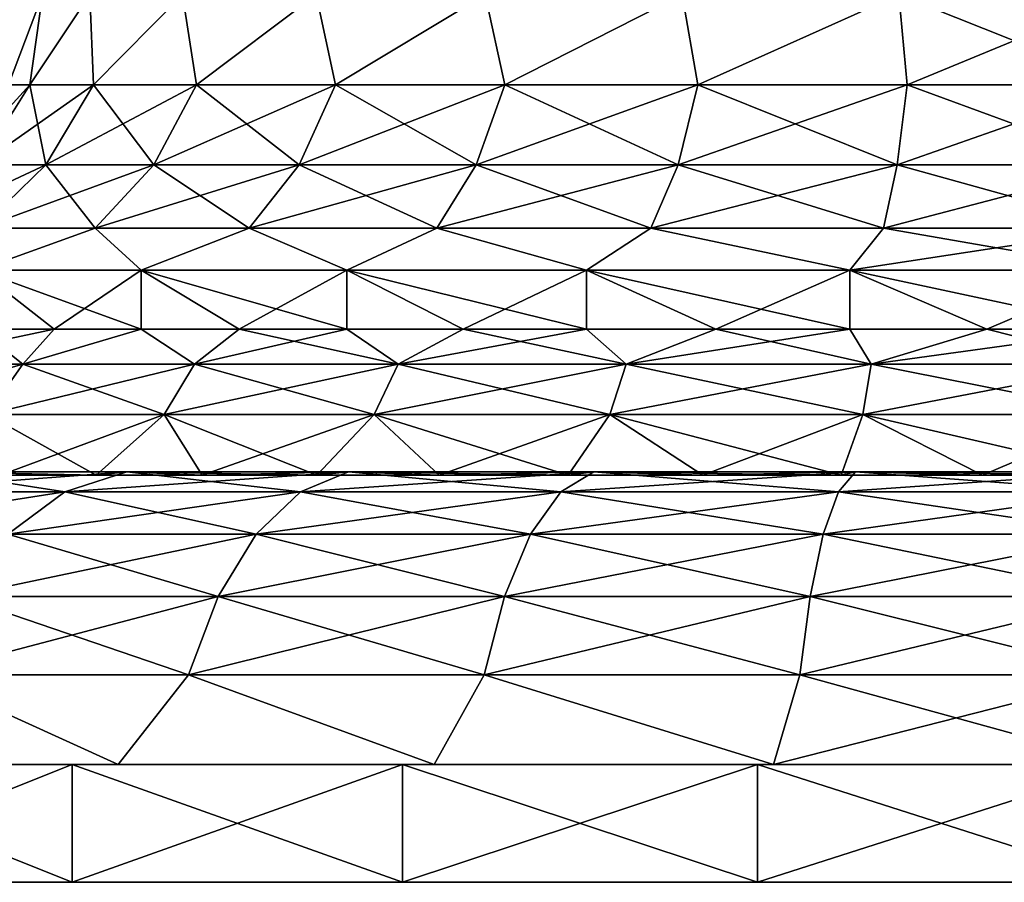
# Model space of a CAD drawing. Header units: millimetres. Extents: x -234 to 234, y -9 to 180.
# Tile 81 of 117: x 181 to 198, y -9 to 6. Entities that reach past the tile are written whole.
import ezdxf

# ---------------------------------------------------------------- set-up
doc = ezdxf.new("R2010")
doc.units = ezdxf.units.MM
doc.header["$LTSCALE"] = 106.095679
for name, color, linetype in [('157', 7, 'CONTINUOUS'), ('158', 7, 'CONTINUOUS'), ('159', 7, 'CONTINUOUS'), ('160', 7, 'CONTINUOUS'), ('161', 7, 'CONTINUOUS'), ('162', 7, 'CONTINUOUS')]:
    doc.layers.add(name, color=color, linetype=linetype)

msp = doc.modelspace()

# ---------------------------------------------------------------- linework, layer by layer
at = {"layer": '157', "color": 7, "linetype": 'CONTINUOUS', "true_color": 0xa2afbf}
for points in [[(181.601, 6.081, 1.934), (181.601, 6.081, -1.934), (181.02, 4.546), (181.601, 6.081, 1.934)], [(181.385, 4.546, 3.703), (181.601, 6.081, 1.934), (181.02, 4.546), (181.385, 4.546, 3.703)], [(181.02, 4.546), (181.601, 6.081, -1.934), (181.385, 4.546, -3.703), (181.02, 4.546)], [(182.405, 6.081, 5.717), (181.601, 6.081, 1.934), (181.385, 4.546, 3.703), (182.405, 6.081, 5.717)], [(182.465, 4.546, 7.263), (182.405, 6.081, 5.717), (181.385, 4.546, 3.703), (182.465, 4.546, 7.263)], [(181.601, 6.081, -1.934), (182.405, 6.081, -5.717), (181.385, 4.546, -3.703), (181.601, 6.081, -1.934)], [(181.385, 4.546, -3.703), (182.405, 6.081, -5.717), (182.465, 4.546, -7.263), (181.385, 4.546, -3.703)], [(183.979, 6.081, 9.25), (182.405, 6.081, 5.717), (182.465, 4.546, 7.263), (183.979, 6.081, 9.25)], [(182.405, 6.081, -5.717), (183.979, 6.081, -9.25), (182.465, 4.546, -7.263), (182.405, 6.081, -5.717)], [(184.219, 4.546, 10.544), (183.979, 6.081, 9.25), (182.465, 4.546, 7.263), (184.219, 4.546, 10.544)], [(182.465, 4.546, -7.263), (183.979, 6.081, -9.25), (184.219, 4.546, -10.544), (182.465, 4.546, -7.263)], [(186.252, 6.081, 12.379), (183.979, 6.081, 9.25), (184.219, 4.546, 10.544), (186.252, 6.081, 12.379)], [(183.979, 6.081, -9.25), (186.252, 6.081, -12.379), (184.219, 4.546, -10.544), (183.979, 6.081, -9.25)], [(186.579, 4.546, 13.421), (186.252, 6.081, 12.379), (184.219, 4.546, 10.544), (186.579, 4.546, 13.421)], [(184.219, 4.546, -10.544), (186.252, 6.081, -12.379), (186.579, 4.546, -13.421), (184.219, 4.546, -10.544)], [(189.126, 6.081, 14.967), (186.252, 6.081, 12.379), (186.579, 4.546, 13.421), (189.126, 6.081, 14.967)], [(186.252, 6.081, -12.379), (189.126, 6.081, -14.967), (186.579, 4.546, -13.421), (186.252, 6.081, -12.379)], [(189.456, 4.546, 15.781), (189.126, 6.081, 14.967), (186.579, 4.546, 13.421), (189.456, 4.546, 15.781)], [(186.579, 4.546, -13.421), (189.126, 6.081, -14.967), (189.456, 4.546, -15.781), (186.579, 4.546, -13.421)], [(192.475, 6.081, 16.901), (189.126, 6.081, 14.967), (189.456, 4.546, 15.781), (192.475, 6.081, 16.901)], [(189.126, 6.081, -14.967), (192.475, 6.081, -16.901), (189.456, 4.546, -15.781), (189.126, 6.081, -14.967)], [(192.737, 4.546, 17.535), (192.475, 6.081, 16.901), (189.456, 4.546, 15.781), (192.737, 4.546, 17.535)], [(189.456, 4.546, -15.781), (192.475, 6.081, -16.901), (192.737, 4.546, -17.535), (189.456, 4.546, -15.781)], [(196.154, 6.081, 18.096), (192.475, 6.081, 16.901), (192.737, 4.546, 17.535), (196.154, 6.081, 18.096)], [(192.475, 6.081, -16.901), (196.154, 6.081, -18.096), (192.737, 4.546, -17.535), (192.475, 6.081, -16.901)], [(196.297, 4.546, 18.615), (196.154, 6.081, 18.096), (192.737, 4.546, 17.535), (196.297, 4.546, 18.615)], [(192.737, 4.546, -17.535), (196.154, 6.081, -18.096), (196.297, 4.546, -18.615), (192.737, 4.546, -17.535)], [(196.154, 6.081, -18.096), (200, 6.081, -18.5), (196.297, 4.546, -18.615), (196.154, 6.081, -18.096)], [(200, 4.546, 18.98), (200, 6.081, 18.5), (196.154, 6.081, 18.096), (200, 4.546, 18.98)], [(200, 4.546, 18.98), (196.154, 6.081, 18.096), (196.297, 4.546, 18.615), (200, 4.546, 18.98)], [(200, 6.081, -18.5), (200, 4.546, -18.98), (196.297, 4.546, -18.615), (200, 6.081, -18.5)], [(181.02, 4.546), (181.385, 4.546, -3.703), (180.147, 3.189), (181.02, 4.546)], [(180.147, 3.189), (181.385, 4.546, -3.703), (180.529, 3.189, -3.873), (180.147, 3.189)], [(181.385, 4.546, 3.703), (181.02, 4.546), (180.529, 3.189, 3.873), (181.385, 4.546, 3.703)], [(181.658, 3.189, 7.597), (181.385, 4.546, 3.703), (180.529, 3.189, 3.873), (181.658, 3.189, 7.597)], [(181.385, 4.546, -3.703), (182.465, 4.546, -7.263), (180.529, 3.189, -3.873), (181.385, 4.546, -3.703)], [(180.529, 3.189, -3.873), (182.465, 4.546, -7.263), (181.658, 3.189, -7.597), (180.529, 3.189, -3.873)], [(182.465, 4.546, 7.263), (181.385, 4.546, 3.703), (181.658, 3.189, 7.597), (182.465, 4.546, 7.263)], [(183.493, 3.189, 11.03), (182.465, 4.546, 7.263), (181.658, 3.189, 7.597), (183.493, 3.189, 11.03)], [(182.465, 4.546, -7.263), (184.219, 4.546, -10.544), (181.658, 3.189, -7.597), (182.465, 4.546, -7.263)], [(181.658, 3.189, -7.597), (184.219, 4.546, -10.544), (183.493, 3.189, -11.03), (181.658, 3.189, -7.597)], [(184.219, 4.546, 10.544), (182.465, 4.546, 7.263), (183.493, 3.189, 11.03), (184.219, 4.546, 10.544)], [(185.962, 3.189, 14.038), (184.219, 4.546, 10.544), (183.493, 3.189, 11.03), (185.962, 3.189, 14.038)], [(184.219, 4.546, -10.544), (186.579, 4.546, -13.421), (183.493, 3.189, -11.03), (184.219, 4.546, -10.544)], [(183.493, 3.189, -11.03), (186.579, 4.546, -13.421), (185.962, 3.189, -14.038), (183.493, 3.189, -11.03)], [(186.579, 4.546, 13.421), (184.219, 4.546, 10.544), (185.962, 3.189, 14.038), (186.579, 4.546, 13.421)], [(188.97, 3.189, 16.507), (186.579, 4.546, 13.421), (185.962, 3.189, 14.038), (188.97, 3.189, 16.507)], [(186.579, 4.546, -13.421), (189.456, 4.546, -15.781), (185.962, 3.189, -14.038), (186.579, 4.546, -13.421)], [(185.962, 3.189, -14.038), (189.456, 4.546, -15.781), (188.97, 3.189, -16.507), (185.962, 3.189, -14.038)], [(189.456, 4.546, 15.781), (186.579, 4.546, 13.421), (188.97, 3.189, 16.507), (189.456, 4.546, 15.781)], [(192.403, 3.189, 18.342), (189.456, 4.546, 15.781), (188.97, 3.189, 16.507), (192.403, 3.189, 18.342)], [(189.456, 4.546, -15.781), (192.737, 4.546, -17.535), (188.97, 3.189, -16.507), (189.456, 4.546, -15.781)], [(188.97, 3.189, -16.507), (192.737, 4.546, -17.535), (192.403, 3.189, -18.342), (188.97, 3.189, -16.507)], [(192.737, 4.546, 17.535), (189.456, 4.546, 15.781), (192.403, 3.189, 18.342), (192.737, 4.546, 17.535)], [(196.127, 3.189, 19.471), (192.737, 4.546, 17.535), (192.403, 3.189, 18.342), (196.127, 3.189, 19.471)], [(192.737, 4.546, -17.535), (196.297, 4.546, -18.615), (192.403, 3.189, -18.342), (192.737, 4.546, -17.535)], [(192.403, 3.189, -18.342), (196.297, 4.546, -18.615), (196.127, 3.189, -19.471), (192.403, 3.189, -18.342)], [(196.297, 4.546, 18.615), (192.737, 4.546, 17.535), (196.127, 3.189, 19.471), (196.297, 4.546, 18.615)], [(200, 4.546, -18.98), (200, 3.189, -19.853), (196.127, 3.189, -19.471), (200, 4.546, -18.98)], [(200, 3.189, 19.853), (196.297, 4.546, 18.615), (196.127, 3.189, 19.471), (200, 3.189, 19.853)], [(196.297, 4.546, -18.615), (200, 4.546, -18.98), (196.127, 3.189, -19.471), (196.297, 4.546, -18.615)], [(200, 3.189, 19.853), (200, 4.546, 18.98), (196.297, 4.546, 18.615), (200, 3.189, 19.853)], [(180.529, 3.189, -3.873), (181.658, 3.189, -7.597), (179.349, 2.115, -4.108), (180.529, 3.189, -3.873)], [(179.349, 2.115, -4.108), (181.658, 3.189, -7.597), (180.547, 2.115, -8.058), (179.349, 2.115, -4.108)], [(181.658, 3.189, 7.597), (180.529, 3.189, 3.873), (180.547, 2.115, 8.058), (181.658, 3.189, 7.597)], [(182.493, 2.115, 11.698), (181.658, 3.189, 7.597), (180.547, 2.115, 8.058), (182.493, 2.115, 11.698)], [(181.658, 3.189, -7.597), (183.493, 3.189, -11.03), (180.547, 2.115, -8.058), (181.658, 3.189, -7.597)], [(180.547, 2.115, -8.058), (183.493, 3.189, -11.03), (182.493, 2.115, -11.698), (180.547, 2.115, -8.058)], [(183.493, 3.189, 11.03), (181.658, 3.189, 7.597), (182.493, 2.115, 11.698), (183.493, 3.189, 11.03)], [(185.111, 2.115, 14.889), (183.493, 3.189, 11.03), (182.493, 2.115, 11.698), (185.111, 2.115, 14.889)], [(183.493, 3.189, -11.03), (185.962, 3.189, -14.038), (182.493, 2.115, -11.698), (183.493, 3.189, -11.03)], [(182.493, 2.115, -11.698), (185.962, 3.189, -14.038), (185.111, 2.115, -14.889), (182.493, 2.115, -11.698)], [(185.962, 3.189, 14.038), (183.493, 3.189, 11.03), (185.111, 2.115, 14.889), (185.962, 3.189, 14.038)], [(188.302, 2.115, 17.507), (185.962, 3.189, 14.038), (185.111, 2.115, 14.889), (188.302, 2.115, 17.507)], [(185.962, 3.189, -14.038), (188.97, 3.189, -16.507), (185.111, 2.115, -14.889), (185.962, 3.189, -14.038)], [(185.111, 2.115, -14.889), (188.97, 3.189, -16.507), (188.302, 2.115, -17.507), (185.111, 2.115, -14.889)], [(188.97, 3.189, 16.507), (185.962, 3.189, 14.038), (188.302, 2.115, 17.507), (188.97, 3.189, 16.507)], [(191.942, 2.115, 19.453), (188.97, 3.189, 16.507), (188.302, 2.115, 17.507), (191.942, 2.115, 19.453)], [(188.97, 3.189, -16.507), (192.403, 3.189, -18.342), (188.302, 2.115, -17.507), (188.97, 3.189, -16.507)], [(188.302, 2.115, -17.507), (192.403, 3.189, -18.342), (191.942, 2.115, -19.453), (188.302, 2.115, -17.507)], [(192.403, 3.189, 18.342), (188.97, 3.189, 16.507), (191.942, 2.115, 19.453), (192.403, 3.189, 18.342)], [(195.892, 2.115, 20.651), (192.403, 3.189, 18.342), (191.942, 2.115, 19.453), (195.892, 2.115, 20.651)], [(192.403, 3.189, -18.342), (196.127, 3.189, -19.471), (191.942, 2.115, -19.453), (192.403, 3.189, -18.342)], [(191.942, 2.115, -19.453), (196.127, 3.189, -19.471), (195.892, 2.115, -20.651), (191.942, 2.115, -19.453)], [(196.127, 3.189, 19.471), (192.403, 3.189, 18.342), (195.892, 2.115, 20.651), (196.127, 3.189, 19.471)], [(200, 2.115, 21.056), (196.127, 3.189, 19.471), (195.892, 2.115, 20.651), (200, 2.115, 21.056)], [(200, 3.189, -19.853), (200, 2.115, -21.056), (195.892, 2.115, -20.651), (200, 3.189, -19.853)], [(196.127, 3.189, -19.471), (200, 3.189, -19.853), (195.892, 2.115, -20.651), (196.127, 3.189, -19.471)], [(200, 2.115, 21.056), (200, 3.189, 19.853), (196.127, 3.189, 19.471), (200, 2.115, 21.056)], [(182.493, 2.115, 11.698), (180.547, 2.115, 8.058), (180.515, 1.4, 11.25), (182.493, 2.115, 11.698)], [(183.28, 1.4, 15.056), (182.493, 2.115, 11.698), (180.515, 1.4, 11.25), (183.28, 1.4, 15.056)], [(180.547, 2.115, -8.058), (182.493, 2.115, -11.698), (180.515, 1.4, -11.25), (180.547, 2.115, -8.058)], [(180.515, 1.4, -11.25), (182.493, 2.115, -11.698), (183.28, 1.4, -15.056), (180.515, 1.4, -11.25)], [(185.111, 2.115, 14.889), (182.493, 2.115, 11.698), (183.28, 1.4, 15.056), (185.111, 2.115, 14.889)], [(182.493, 2.115, -11.698), (185.111, 2.115, -14.889), (183.28, 1.4, -15.056), (182.493, 2.115, -11.698)], [(186.775, 1.4, 18.203), (185.111, 2.115, 14.889), (183.28, 1.4, 15.056), (186.775, 1.4, 18.203)], [(183.28, 1.4, -15.056), (185.111, 2.115, -14.889), (186.775, 1.4, -18.203), (183.28, 1.4, -15.056)], [(188.302, 2.115, 17.507), (185.111, 2.115, 14.889), (186.775, 1.4, 18.203), (188.302, 2.115, 17.507)], [(185.111, 2.115, -14.889), (188.302, 2.115, -17.507), (186.775, 1.4, -18.203), (185.111, 2.115, -14.889)], [(190.849, 1.4, 20.555), (188.302, 2.115, 17.507), (186.775, 1.4, 18.203), (190.849, 1.4, 20.555)], [(186.775, 1.4, -18.203), (188.302, 2.115, -17.507), (190.849, 1.4, -20.555), (186.775, 1.4, -18.203)], [(191.942, 2.115, 19.453), (188.302, 2.115, 17.507), (190.849, 1.4, 20.555), (191.942, 2.115, 19.453)], [(188.302, 2.115, -17.507), (191.942, 2.115, -19.453), (190.849, 1.4, -20.555), (188.302, 2.115, -17.507)], [(195.322, 1.4, 22.008), (191.942, 2.115, 19.453), (190.849, 1.4, 20.555), (195.322, 1.4, 22.008)], [(190.849, 1.4, -20.555), (191.942, 2.115, -19.453), (195.322, 1.4, -22.008), (190.849, 1.4, -20.555)], [(195.892, 2.115, 20.651), (191.942, 2.115, 19.453), (195.322, 1.4, 22.008), (195.892, 2.115, 20.651)], [(191.942, 2.115, -19.453), (195.892, 2.115, -20.651), (195.322, 1.4, -22.008), (191.942, 2.115, -19.453)], [(200, 2.115, -21.056), (200, 1.4, -22.5), (195.322, 1.4, -22.008), (200, 2.115, -21.056)], [(200, 1.4, 22.5), (195.892, 2.115, 20.651), (195.322, 1.4, 22.008), (200, 1.4, 22.5)], [(195.892, 2.115, -20.651), (200, 2.115, -21.056), (195.322, 1.4, -22.008), (195.892, 2.115, -20.651)], [(200, 1.4, 22.5), (200, 2.115, 21.056), (195.892, 2.115, 20.651), (200, 1.4, 22.5)]]:
    msp.add_3dface(points, dxfattribs=at)
at = {"layer": '158', "color": 7, "linetype": 'CONTINUOUS', "true_color": 0xa2afbf}
for points in [[(181.797, 0.4, 13.225), (180.515, 1.4, 11.25), (180.514, 0.4, 11.25), (181.797, 0.4, 13.225)], [(180.514, 0.4, -11.25), (180.515, 1.4, -11.25), (181.797, 0.4, -13.225), (180.514, 0.4, -11.25)], [(183.28, 1.4, 15.056), (180.515, 1.4, 11.25), (183.279, 0.4, 15.055), (183.28, 1.4, 15.056)], [(183.279, 0.4, 15.055), (180.515, 1.4, 11.25), (181.797, 0.4, 13.225), (183.279, 0.4, 15.055)], [(180.515, 1.4, -11.25), (183.28, 1.4, -15.056), (181.797, 0.4, -13.225), (180.515, 1.4, -11.25)], [(181.797, 0.4, -13.225), (183.28, 1.4, -15.056), (183.279, 0.4, -15.055), (181.797, 0.4, -13.225)], [(184.945, 0.4, 16.721), (183.28, 1.4, 15.056), (183.279, 0.4, 15.055), (184.945, 0.4, 16.721)], [(183.279, 0.4, -15.055), (183.28, 1.4, -15.056), (184.945, 0.4, -16.721), (183.279, 0.4, -15.055)], [(186.775, 1.4, 18.203), (183.28, 1.4, 15.056), (186.775, 0.4, 18.203), (186.775, 1.4, 18.203)], [(186.775, 0.4, 18.203), (183.28, 1.4, 15.056), (184.945, 0.4, 16.721), (186.775, 0.4, 18.203)], [(183.28, 1.4, -15.056), (186.775, 1.4, -18.203), (184.945, 0.4, -16.721), (183.28, 1.4, -15.056)], [(184.945, 0.4, -16.721), (186.775, 1.4, -18.203), (186.775, 0.4, -18.203), (184.945, 0.4, -16.721)], [(190.849, 1.4, 20.555), (186.775, 1.4, 18.203), (190.848, 0.4, 20.555), (190.849, 1.4, 20.555)], [(190.848, 0.4, 20.555), (186.775, 1.4, 18.203), (188.75, 0.4, 19.486), (190.848, 0.4, 20.555)], [(188.75, 0.4, 19.486), (186.775, 1.4, 18.203), (186.775, 0.4, 18.203), (188.75, 0.4, 19.486)], [(186.775, 1.4, -18.203), (190.849, 1.4, -20.555), (188.75, 0.4, -19.486), (186.775, 1.4, -18.203)], [(186.775, 0.4, -18.203), (186.775, 1.4, -18.203), (188.75, 0.4, -19.486), (186.775, 0.4, -18.203)], [(188.75, 0.4, -19.486), (190.849, 1.4, -20.555), (190.848, 0.4, -20.555), (188.75, 0.4, -19.486)], [(193.047, 0.4, 21.399), (190.849, 1.4, 20.555), (190.848, 0.4, 20.555), (193.047, 0.4, 21.399)], [(190.848, 0.4, -20.555), (190.849, 1.4, -20.555), (193.047, 0.4, -21.399), (190.848, 0.4, -20.555)], [(195.322, 1.4, 22.008), (190.849, 1.4, 20.555), (195.322, 0.4, 22.008), (195.322, 1.4, 22.008)], [(195.322, 0.4, 22.008), (190.849, 1.4, 20.555), (193.047, 0.4, 21.399), (195.322, 0.4, 22.008)], [(190.849, 1.4, -20.555), (195.322, 1.4, -22.008), (193.047, 0.4, -21.399), (190.849, 1.4, -20.555)], [(193.047, 0.4, -21.399), (195.322, 1.4, -22.008), (195.322, 0.4, -22.008), (193.047, 0.4, -21.399)], [(195.322, 1.4, -22.008), (200, 1.4, -22.5), (197.648, 0.4, -22.377), (195.322, 1.4, -22.008)], [(200, 0.4, 22.5), (200, 1.4, 22.5), (195.322, 1.4, 22.008), (200, 0.4, 22.5)], [(200, 0.4, 22.5), (195.322, 1.4, 22.008), (197.648, 0.4, 22.377), (200, 0.4, 22.5)], [(197.648, 0.4, 22.377), (195.322, 1.4, 22.008), (195.322, 0.4, 22.008), (197.648, 0.4, 22.377)], [(195.322, 0.4, -22.008), (195.322, 1.4, -22.008), (197.648, 0.4, -22.377), (195.322, 0.4, -22.008)], [(200, 1.4, -22.5), (200, 0.4, -22.5), (197.648, 0.4, -22.377), (200, 1.4, -22.5)]]:
    msp.add_3dface(points, dxfattribs=at)
at = {"layer": '159', "color": 7, "linetype": 'CONTINUOUS', "true_color": 0xa2afbf}
for points in [[(181.268, -0.199, 14.146), (180.514, 0.4, 11.25), (178.987, -0.199, 10.463), (181.268, -0.199, 14.146)], [(180.514, 0.4, -11.25), (181.797, 0.4, -13.225), (178.987, -0.199, -10.463), (180.514, 0.4, -11.25)], [(178.987, -0.199, -10.463), (181.797, 0.4, -13.225), (181.268, -0.199, -14.146), (178.987, -0.199, -10.463)], [(181.797, 0.4, 13.225), (180.514, 0.4, 11.25), (181.268, -0.199, 14.146), (181.797, 0.4, 13.225)], [(183.279, 0.4, 15.055), (181.797, 0.4, 13.225), (181.268, -0.199, 14.146), (183.279, 0.4, 15.055)], [(184.186, -0.199, 17.347), (183.279, 0.4, 15.055), (181.268, -0.199, 14.146), (184.186, -0.199, 17.347)], [(181.797, 0.4, -13.225), (183.279, 0.4, -15.055), (181.268, -0.199, -14.146), (181.797, 0.4, -13.225)], [(181.268, -0.199, -14.146), (183.279, 0.4, -15.055), (184.186, -0.199, -17.347), (181.268, -0.199, -14.146)], [(184.945, 0.4, 16.721), (183.279, 0.4, 15.055), (184.186, -0.199, 17.347), (184.945, 0.4, 16.721)], [(183.279, 0.4, -15.055), (184.945, 0.4, -16.721), (184.186, -0.199, -17.347), (183.279, 0.4, -15.055)], [(187.643, -0.199, 19.957), (184.945, 0.4, 16.721), (184.186, -0.199, 17.347), (187.643, -0.199, 19.957)], [(184.945, 0.4, -16.721), (186.775, 0.4, -18.203), (184.186, -0.199, -17.347), (184.945, 0.4, -16.721)], [(184.186, -0.199, -17.347), (186.775, 0.4, -18.203), (187.643, -0.199, -19.957), (184.186, -0.199, -17.347)], [(186.775, 0.4, 18.203), (184.945, 0.4, 16.721), (187.643, -0.199, 19.957), (186.775, 0.4, 18.203)], [(188.75, 0.4, 19.486), (186.775, 0.4, 18.203), (187.643, -0.199, 19.957), (188.75, 0.4, 19.486)], [(186.775, 0.4, -18.203), (188.75, 0.4, -19.486), (187.643, -0.199, -19.957), (186.775, 0.4, -18.203)], [(191.52, -0.199, 21.888), (188.75, 0.4, 19.486), (187.643, -0.199, 19.957), (191.52, -0.199, 21.888)], [(188.75, 0.4, -19.486), (190.848, 0.4, -20.555), (187.643, -0.199, -19.957), (188.75, 0.4, -19.486)], [(187.643, -0.199, -19.957), (190.848, 0.4, -20.555), (191.52, -0.199, -21.888), (187.643, -0.199, -19.957)], [(190.848, 0.4, 20.555), (188.75, 0.4, 19.486), (191.52, -0.199, 21.888), (190.848, 0.4, 20.555)], [(193.047, 0.4, 21.399), (190.848, 0.4, 20.555), (191.52, -0.199, 21.888), (193.047, 0.4, 21.399)], [(190.848, 0.4, -20.555), (193.047, 0.4, -21.399), (191.52, -0.199, -21.888), (190.848, 0.4, -20.555)], [(195.687, -0.199, 23.074), (193.047, 0.4, 21.399), (191.52, -0.199, 21.888), (195.687, -0.199, 23.074)], [(193.047, 0.4, -21.399), (195.322, 0.4, -22.008), (191.52, -0.199, -21.888), (193.047, 0.4, -21.399)], [(191.52, -0.199, -21.888), (195.322, 0.4, -22.008), (195.687, -0.199, -23.074), (191.52, -0.199, -21.888)], [(195.322, 0.4, 22.008), (193.047, 0.4, 21.399), (195.687, -0.199, 23.074), (195.322, 0.4, 22.008)], [(197.648, 0.4, 22.377), (195.322, 0.4, 22.008), (195.687, -0.199, 23.074), (197.648, 0.4, 22.377)], [(195.322, 0.4, -22.008), (197.648, 0.4, -22.377), (195.687, -0.199, -23.074), (195.322, 0.4, -22.008)], [(200, 0.4, -22.5), (200, -0.199, -23.473), (195.687, -0.199, -23.074), (200, 0.4, -22.5)], [(197.648, 0.4, -22.377), (200, 0.4, -22.5), (195.687, -0.199, -23.074), (197.648, 0.4, -22.377)], [(200, -0.199, 23.473), (197.648, 0.4, 22.377), (195.687, -0.199, 23.074), (200, -0.199, 23.473)], [(200, -0.199, 23.473), (200, 0.4, 22.5), (197.648, 0.4, 22.377), (200, -0.199, 23.473)], [(178.987, -0.199, -10.463), (181.268, -0.199, -14.146), (178.303, -1.05, -10.804), (178.987, -0.199, -10.463)], [(178.303, -1.05, -10.804), (181.268, -0.199, -14.146), (180.658, -1.05, -14.607), (178.303, -1.05, -10.804)], [(181.268, -0.199, 14.146), (178.987, -0.199, 10.463), (180.658, -1.05, 14.607), (181.268, -0.199, 14.146)], [(183.671, -1.05, 17.912), (181.268, -0.199, 14.146), (180.658, -1.05, 14.607), (183.671, -1.05, 17.912)], [(181.268, -0.199, -14.146), (184.186, -0.199, -17.347), (180.658, -1.05, -14.607), (181.268, -0.199, -14.146)], [(180.658, -1.05, -14.607), (184.186, -0.199, -17.347), (183.671, -1.05, -17.912), (180.658, -1.05, -14.607)], [(184.186, -0.199, 17.347), (181.268, -0.199, 14.146), (183.671, -1.05, 17.912), (184.186, -0.199, 17.347)], [(187.24, -1.05, 20.608), (184.186, -0.199, 17.347), (183.671, -1.05, 17.912), (187.24, -1.05, 20.608)], [(184.186, -0.199, -17.347), (187.643, -0.199, -19.957), (183.671, -1.05, -17.912), (184.186, -0.199, -17.347)], [(183.671, -1.05, -17.912), (187.643, -0.199, -19.957), (187.24, -1.05, -20.608), (183.671, -1.05, -17.912)], [(187.643, -0.199, 19.957), (184.186, -0.199, 17.347), (187.24, -1.05, 20.608), (187.643, -0.199, 19.957)], [(191.244, -1.05, 22.601), (187.643, -0.199, 19.957), (187.24, -1.05, 20.608), (191.244, -1.05, 22.601)], [(187.643, -0.199, -19.957), (191.52, -0.199, -21.888), (187.24, -1.05, -20.608), (187.643, -0.199, -19.957)], [(187.24, -1.05, -20.608), (191.52, -0.199, -21.888), (191.244, -1.05, -22.601), (187.24, -1.05, -20.608)], [(191.52, -0.199, 21.888), (187.643, -0.199, 19.957), (191.244, -1.05, 22.601), (191.52, -0.199, 21.888)], [(195.546, -1.05, 23.825), (191.52, -0.199, 21.888), (191.244, -1.05, 22.601), (195.546, -1.05, 23.825)], [(191.52, -0.199, -21.888), (195.687, -0.199, -23.074), (191.244, -1.05, -22.601), (191.52, -0.199, -21.888)], [(191.244, -1.05, -22.601), (195.687, -0.199, -23.074), (195.546, -1.05, -23.825), (191.244, -1.05, -22.601)], [(195.687, -0.199, 23.074), (191.52, -0.199, 21.888), (195.546, -1.05, 23.825), (195.687, -0.199, 23.074)], [(200, -1.05, 24.238), (195.687, -0.199, 23.074), (195.546, -1.05, 23.825), (200, -1.05, 24.238)], [(200, -0.199, -23.473), (200, -1.05, -24.238), (195.546, -1.05, -23.825), (200, -0.199, -23.473)], [(195.687, -0.199, -23.074), (200, -0.199, -23.473), (195.546, -1.05, -23.825), (195.687, -0.199, -23.074)], [(200, -1.05, 24.238), (200, -0.199, 23.473), (195.687, -0.199, 23.074), (200, -1.05, 24.238)], [(183.671, -1.05, 17.912), (180.658, -1.05, 14.607), (182.514, -2.081, 17.487), (183.671, -1.05, 17.912)], [(182.514, -2.081, 17.487), (180.658, -1.05, 14.607), (180.884, -2.081, 15.689), (182.514, -2.081, 17.487)], [(180.658, -1.05, -14.607), (183.671, -1.05, -17.912), (180.884, -2.081, -15.689), (180.658, -1.05, -14.607)], [(180.884, -2.081, -15.689), (183.671, -1.05, -17.912), (182.514, -2.081, -17.487), (180.884, -2.081, -15.689)], [(184.312, -2.081, 19.117), (183.671, -1.05, 17.912), (182.514, -2.081, 17.487), (184.312, -2.081, 19.117)], [(182.514, -2.081, -17.487), (183.671, -1.05, -17.912), (184.312, -2.081, -19.117), (182.514, -2.081, -17.487)], [(187.24, -1.05, 20.608), (183.671, -1.05, 17.912), (186.261, -2.081, 20.563), (187.24, -1.05, 20.608)], [(186.261, -2.081, 20.563), (183.671, -1.05, 17.912), (184.312, -2.081, 19.117), (186.261, -2.081, 20.563)], [(183.671, -1.05, -17.912), (187.24, -1.05, -20.608), (184.312, -2.081, -19.117), (183.671, -1.05, -17.912)], [(184.312, -2.081, -19.117), (187.24, -1.05, -20.608), (186.261, -2.081, -20.563), (184.312, -2.081, -19.117)], [(188.343, -2.081, 21.81), (187.24, -1.05, 20.608), (186.261, -2.081, 20.563), (188.343, -2.081, 21.81)], [(186.261, -2.081, -20.563), (187.24, -1.05, -20.608), (188.343, -2.081, -21.81), (186.261, -2.081, -20.563)], [(191.244, -1.05, 22.601), (187.24, -1.05, 20.608), (190.537, -2.081, 22.848), (191.244, -1.05, 22.601)], [(190.537, -2.081, 22.848), (187.24, -1.05, 20.608), (188.343, -2.081, 21.81), (190.537, -2.081, 22.848)], [(187.24, -1.05, -20.608), (191.244, -1.05, -22.601), (188.343, -2.081, -21.81), (187.24, -1.05, -20.608)], [(188.343, -2.081, -21.81), (191.244, -1.05, -22.601), (190.537, -2.081, -22.848), (188.343, -2.081, -21.81)], [(192.822, -2.081, 23.665), (191.244, -1.05, 22.601), (190.537, -2.081, 22.848), (192.822, -2.081, 23.665)], [(190.537, -2.081, -22.848), (191.244, -1.05, -22.601), (192.822, -2.081, -23.665), (190.537, -2.081, -22.848)], [(195.546, -1.05, 23.825), (191.244, -1.05, 22.601), (195.176, -2.081, 24.255), (195.546, -1.05, 23.825)], [(195.176, -2.081, 24.255), (191.244, -1.05, 22.601), (192.822, -2.081, 23.665), (195.176, -2.081, 24.255)], [(191.244, -1.05, -22.601), (195.546, -1.05, -23.825), (192.822, -2.081, -23.665), (191.244, -1.05, -22.601)], [(192.822, -2.081, -23.665), (195.546, -1.05, -23.825), (195.176, -2.081, -24.255), (192.822, -2.081, -23.665)], [(197.576, -2.081, 24.611), (195.546, -1.05, 23.825), (195.176, -2.081, 24.255), (197.576, -2.081, 24.611)], [(195.176, -2.081, -24.255), (195.546, -1.05, -23.825), (197.576, -2.081, -24.611), (195.176, -2.081, -24.255)], [(200, -2.081, 24.73), (200, -1.05, 24.238), (195.546, -1.05, 23.825), (200, -2.081, 24.73)], [(200, -2.081, 24.73), (195.546, -1.05, 23.825), (197.576, -2.081, 24.611), (200, -2.081, 24.73)], [(195.546, -1.05, -23.825), (200, -1.05, -24.238), (197.576, -2.081, -24.611), (195.546, -1.05, -23.825)], [(200, -1.05, -24.238), (200, -2.081, -24.73), (197.576, -2.081, -24.611), (200, -1.05, -24.238)]]:
    msp.add_3dface(points, dxfattribs=at)
at = {"layer": '160', "color": 7, "linetype": 'CONTINUOUS', "true_color": 0xa2afbf}
for points in [[(181.981, -2.368, 21.474), (179.778, -2.026, 16.968), (178.526, -2.368, 18.019), (181.981, -2.368, 21.474)], [(179.778, -2.026, -16.968), (183.032, -2.026, -20.222), (178.526, -2.368, -18.019), (179.778, -2.026, -16.968)], [(178.526, -2.368, -18.019), (183.032, -2.026, -20.222), (181.981, -2.368, -21.474), (178.526, -2.368, -18.019)], [(182.514, -2.081, 17.487), (180.884, -2.081, 15.689), (179.778, -2.026, 16.968), (182.514, -2.081, 17.487)], [(183.032, -2.026, 20.222), (182.514, -2.081, 17.487), (179.778, -2.026, 16.968), (183.032, -2.026, 20.222)], [(180.884, -2.081, -15.689), (182.514, -2.081, -17.487), (179.778, -2.026, -16.968), (180.884, -2.081, -15.689)], [(179.778, -2.026, -16.968), (182.514, -2.081, -17.487), (183.032, -2.026, -20.222), (179.778, -2.026, -16.968)], [(183.032, -2.026, 20.222), (179.778, -2.026, 16.968), (181.981, -2.368, 21.474), (183.032, -2.026, 20.222)], [(185.984, -2.368, 24.276), (183.032, -2.026, 20.222), (181.981, -2.368, 21.474), (185.984, -2.368, 24.276)], [(183.032, -2.026, -20.222), (186.801, -2.026, -22.861), (181.981, -2.368, -21.474), (183.032, -2.026, -20.222)], [(181.981, -2.368, -21.474), (186.801, -2.026, -22.861), (185.984, -2.368, -24.276), (181.981, -2.368, -21.474)], [(184.312, -2.081, 19.117), (182.514, -2.081, 17.487), (183.032, -2.026, 20.222), (184.312, -2.081, 19.117)], [(182.514, -2.081, -17.487), (184.312, -2.081, -19.117), (183.032, -2.026, -20.222), (182.514, -2.081, -17.487)], [(186.801, -2.026, 22.861), (184.312, -2.081, 19.117), (183.032, -2.026, 20.222), (186.801, -2.026, 22.861)], [(184.312, -2.081, -19.117), (186.261, -2.081, -20.563), (183.032, -2.026, -20.222), (184.312, -2.081, -19.117)], [(183.032, -2.026, -20.222), (186.261, -2.081, -20.563), (186.801, -2.026, -22.861), (183.032, -2.026, -20.222)], [(186.801, -2.026, 22.861), (183.032, -2.026, 20.222), (185.984, -2.368, 24.276), (186.801, -2.026, 22.861)], [(186.261, -2.081, 20.563), (184.312, -2.081, 19.117), (186.801, -2.026, 22.861), (186.261, -2.081, 20.563)], [(190.413, -2.368, 26.341), (186.801, -2.026, 22.861), (185.984, -2.368, 24.276), (190.413, -2.368, 26.341)], [(186.801, -2.026, -22.861), (190.972, -2.026, -24.805), (185.984, -2.368, -24.276), (186.801, -2.026, -22.861)], [(185.984, -2.368, -24.276), (190.972, -2.026, -24.805), (190.413, -2.368, -26.341), (185.984, -2.368, -24.276)], [(188.343, -2.081, 21.81), (186.261, -2.081, 20.563), (186.801, -2.026, 22.861), (188.343, -2.081, 21.81)], [(186.261, -2.081, -20.563), (188.343, -2.081, -21.81), (186.801, -2.026, -22.861), (186.261, -2.081, -20.563)], [(190.972, -2.026, 24.805), (188.343, -2.081, 21.81), (186.801, -2.026, 22.861), (190.972, -2.026, 24.805)], [(188.343, -2.081, -21.81), (190.537, -2.081, -22.848), (186.801, -2.026, -22.861), (188.343, -2.081, -21.81)], [(186.801, -2.026, -22.861), (190.537, -2.081, -22.848), (190.972, -2.026, -24.805), (186.801, -2.026, -22.861)], [(190.972, -2.026, 24.805), (186.801, -2.026, 22.861), (190.413, -2.368, 26.341), (190.972, -2.026, 24.805)], [(190.537, -2.081, 22.848), (188.343, -2.081, 21.81), (190.972, -2.026, 24.805), (190.537, -2.081, 22.848)], [(195.132, -2.368, 27.606), (190.972, -2.026, 24.805), (190.413, -2.368, 26.341), (195.132, -2.368, 27.606)], [(190.972, -2.026, -24.805), (195.416, -2.026, -25.996), (190.413, -2.368, -26.341), (190.972, -2.026, -24.805)], [(190.413, -2.368, -26.341), (195.416, -2.026, -25.996), (195.132, -2.368, -27.606), (190.413, -2.368, -26.341)], [(192.822, -2.081, 23.665), (190.537, -2.081, 22.848), (190.972, -2.026, 24.805), (192.822, -2.081, 23.665)], [(190.537, -2.081, -22.848), (192.822, -2.081, -23.665), (190.972, -2.026, -24.805), (190.537, -2.081, -22.848)], [(195.416, -2.026, 25.996), (192.822, -2.081, 23.665), (190.972, -2.026, 24.805), (195.416, -2.026, 25.996)], [(192.822, -2.081, -23.665), (195.176, -2.081, -24.255), (190.972, -2.026, -24.805), (192.822, -2.081, -23.665)], [(190.972, -2.026, -24.805), (195.176, -2.081, -24.255), (195.416, -2.026, -25.996), (190.972, -2.026, -24.805)], [(195.416, -2.026, 25.996), (190.972, -2.026, 24.805), (195.132, -2.368, 27.606), (195.416, -2.026, 25.996)], [(195.176, -2.081, 24.255), (192.822, -2.081, 23.665), (195.416, -2.026, 25.996), (195.176, -2.081, 24.255)], [(200, -2.026, -26.397), (200, -2.368, -28.032), (195.132, -2.368, -27.606), (200, -2.026, -26.397)], [(200, -2.368, 28.032), (195.416, -2.026, 25.996), (195.132, -2.368, 27.606), (200, -2.368, 28.032)], [(195.416, -2.026, -25.996), (200, -2.026, -26.397), (195.132, -2.368, -27.606), (195.416, -2.026, -25.996)], [(197.576, -2.081, 24.611), (195.176, -2.081, 24.255), (195.416, -2.026, 25.996), (197.576, -2.081, 24.611)], [(195.176, -2.081, -24.255), (197.576, -2.081, -24.611), (195.416, -2.026, -25.996), (195.176, -2.081, -24.255)], [(200, -2.081, -24.73), (200, -2.026, -26.397), (195.416, -2.026, -25.996), (200, -2.081, -24.73)], [(197.576, -2.081, -24.611), (200, -2.081, -24.73), (195.416, -2.026, -25.996), (197.576, -2.081, -24.611)], [(200, -2.368, 28.032), (200, -2.026, 26.397), (195.416, -2.026, 25.996), (200, -2.368, 28.032)], [(200, -2.026, 26.397), (197.576, -2.081, 24.611), (195.416, -2.026, 25.996), (200, -2.026, 26.397)], [(200, -2.026, 26.397), (200, -2.081, 24.73), (197.576, -2.081, 24.611), (200, -2.026, 26.397)], [(178.526, -2.368, -18.019), (181.981, -2.368, -21.474), (177.372, -3.087, -18.987), (178.526, -2.368, -18.019)], [(177.372, -3.087, -18.987), (181.981, -2.368, -21.474), (181.013, -3.087, -22.628), (177.372, -3.087, -18.987)], [(181.981, -2.368, 21.474), (178.526, -2.368, 18.019), (181.013, -3.087, 22.628), (181.981, -2.368, 21.474)], [(185.231, -3.087, 25.581), (181.981, -2.368, 21.474), (181.013, -3.087, 22.628), (185.231, -3.087, 25.581)], [(181.981, -2.368, -21.474), (185.984, -2.368, -24.276), (181.013, -3.087, -22.628), (181.981, -2.368, -21.474)], [(181.013, -3.087, -22.628), (185.984, -2.368, -24.276), (185.231, -3.087, -25.581), (181.013, -3.087, -22.628)], [(185.984, -2.368, 24.276), (181.981, -2.368, 21.474), (185.231, -3.087, 25.581), (185.984, -2.368, 24.276)], [(189.897, -3.087, 27.757), (185.984, -2.368, 24.276), (185.231, -3.087, 25.581), (189.897, -3.087, 27.757)], [(185.984, -2.368, -24.276), (190.413, -2.368, -26.341), (185.231, -3.087, -25.581), (185.984, -2.368, -24.276)], [(185.231, -3.087, -25.581), (190.413, -2.368, -26.341), (189.897, -3.087, -27.757), (185.231, -3.087, -25.581)], [(190.413, -2.368, 26.341), (185.984, -2.368, 24.276), (189.897, -3.087, 27.757), (190.413, -2.368, 26.341)], [(194.871, -3.087, 29.09), (190.413, -2.368, 26.341), (189.897, -3.087, 27.757), (194.871, -3.087, 29.09)], [(190.413, -2.368, -26.341), (195.132, -2.368, -27.606), (189.897, -3.087, -27.757), (190.413, -2.368, -26.341)], [(189.897, -3.087, -27.757), (195.132, -2.368, -27.606), (194.871, -3.087, -29.09), (189.897, -3.087, -27.757)], [(195.132, -2.368, 27.606), (190.413, -2.368, 26.341), (194.871, -3.087, 29.09), (195.132, -2.368, 27.606)], [(200, -2.368, -28.032), (200, -3.087, -29.539), (194.871, -3.087, -29.09), (200, -2.368, -28.032)], [(200, -3.087, 29.539), (195.132, -2.368, 27.606), (194.871, -3.087, 29.09), (200, -3.087, 29.539)], [(195.132, -2.368, -27.606), (200, -2.368, -28.032), (194.871, -3.087, -29.09), (195.132, -2.368, -27.606)], [(200, -3.087, 29.539), (200, -2.368, 28.032), (195.132, -2.368, 27.606), (200, -3.087, 29.539)], [(184.584, -4.143, 26.702), (181.013, -3.087, 22.628), (180.181, -4.143, 23.619), (184.584, -4.143, 26.702)], [(181.013, -3.087, -22.628), (185.231, -3.087, -25.581), (180.181, -4.143, -23.619), (181.013, -3.087, -22.628)], [(180.181, -4.143, -23.619), (185.231, -3.087, -25.581), (184.584, -4.143, -26.702), (180.181, -4.143, -23.619)], [(185.231, -3.087, 25.581), (181.013, -3.087, 22.628), (184.584, -4.143, 26.702), (185.231, -3.087, 25.581)], [(189.455, -4.143, 28.973), (185.231, -3.087, 25.581), (184.584, -4.143, 26.702), (189.455, -4.143, 28.973)], [(185.231, -3.087, -25.581), (189.897, -3.087, -27.757), (184.584, -4.143, -26.702), (185.231, -3.087, -25.581)], [(184.584, -4.143, -26.702), (189.897, -3.087, -27.757), (189.455, -4.143, -28.973), (184.584, -4.143, -26.702)], [(189.897, -3.087, 27.757), (185.231, -3.087, 25.581), (189.455, -4.143, 28.973), (189.897, -3.087, 27.757)], [(194.646, -4.143, 30.364), (189.897, -3.087, 27.757), (189.455, -4.143, 28.973), (194.646, -4.143, 30.364)], [(189.897, -3.087, -27.757), (194.871, -3.087, -29.09), (189.455, -4.143, -28.973), (189.897, -3.087, -27.757)], [(189.455, -4.143, -28.973), (194.871, -3.087, -29.09), (194.646, -4.143, -30.364), (189.455, -4.143, -28.973)], [(194.871, -3.087, 29.09), (189.897, -3.087, 27.757), (194.646, -4.143, 30.364), (194.871, -3.087, 29.09)], [(200, -3.087, -29.539), (200, -4.143, -30.833), (194.646, -4.143, -30.364), (200, -3.087, -29.539)], [(200, -4.143, 30.833), (194.871, -3.087, 29.09), (194.646, -4.143, 30.364), (200, -4.143, 30.833)], [(194.871, -3.087, -29.09), (200, -3.087, -29.539), (194.646, -4.143, -30.364), (194.871, -3.087, -29.09)], [(200, -4.143, 30.833), (200, -3.087, 29.539), (194.871, -3.087, 29.09), (200, -4.143, 30.833)], [(184.08, -5.475, 27.574), (180.181, -4.143, 23.619), (179.534, -5.475, 24.391), (184.08, -5.475, 27.574)], [(180.181, -4.143, -23.619), (184.584, -4.143, -26.702), (179.534, -5.475, -24.391), (180.181, -4.143, -23.619)], [(179.534, -5.475, -24.391), (184.584, -4.143, -26.702), (184.08, -5.475, -27.574), (179.534, -5.475, -24.391)], [(184.584, -4.143, 26.702), (180.181, -4.143, 23.619), (184.08, -5.475, 27.574), (184.584, -4.143, 26.702)], [(189.11, -5.475, 29.919), (184.584, -4.143, 26.702), (184.08, -5.475, 27.574), (189.11, -5.475, 29.919)], [(184.584, -4.143, -26.702), (189.455, -4.143, -28.973), (184.08, -5.475, -27.574), (184.584, -4.143, -26.702)], [(184.08, -5.475, -27.574), (189.455, -4.143, -28.973), (189.11, -5.475, -29.919), (184.08, -5.475, -27.574)], [(189.455, -4.143, 28.973), (184.584, -4.143, 26.702), (189.11, -5.475, 29.919), (189.455, -4.143, 28.973)], [(194.471, -5.475, 31.356), (189.455, -4.143, 28.973), (189.11, -5.475, 29.919), (194.471, -5.475, 31.356)], [(189.455, -4.143, -28.973), (194.646, -4.143, -30.364), (189.11, -5.475, -29.919), (189.455, -4.143, -28.973)], [(189.11, -5.475, -29.919), (194.646, -4.143, -30.364), (194.471, -5.475, -31.356), (189.11, -5.475, -29.919)], [(194.646, -4.143, 30.364), (189.455, -4.143, 28.973), (194.471, -5.475, 31.356), (194.646, -4.143, 30.364)], [(200, -5.475, 31.84), (194.646, -4.143, 30.364), (194.471, -5.475, 31.356), (200, -5.475, 31.84)], [(200, -4.143, -30.833), (200, -5.475, -31.84), (194.471, -5.475, -31.356), (200, -4.143, -30.833)], [(194.646, -4.143, -30.364), (200, -4.143, -30.833), (194.471, -5.475, -31.356), (194.646, -4.143, -30.364)], [(200, -5.475, 31.84), (200, -4.143, 30.833), (194.646, -4.143, 30.364), (200, -5.475, 31.84)], [(182.888, -7, 27.63), (179.534, -5.475, 24.391), (178.102, -7, 24.015), (182.888, -7, 27.63)], [(178.102, -7, -24.015), (179.534, -5.475, -24.391), (182.888, -7, -27.63), (178.102, -7, -24.015)], [(184.08, -5.475, 27.574), (179.534, -5.475, 24.391), (182.888, -7, 27.63), (184.08, -5.475, 27.574)], [(179.534, -5.475, -24.391), (184.08, -5.475, -27.574), (182.888, -7, -27.63), (179.534, -5.475, -24.391)], [(188.257, -7, 30.304), (184.08, -5.475, 27.574), (182.888, -7, 27.63), (188.257, -7, 30.304)], [(182.888, -7, -27.63), (184.08, -5.475, -27.574), (188.257, -7, -30.304), (182.888, -7, -27.63)], [(189.11, -5.475, 29.919), (184.08, -5.475, 27.574), (188.257, -7, 30.304), (189.11, -5.475, 29.919)], [(184.08, -5.475, -27.574), (189.11, -5.475, -29.919), (188.257, -7, -30.304), (184.08, -5.475, -27.574)], [(194.026, -7, 31.946), (189.11, -5.475, 29.919), (188.257, -7, 30.304), (194.026, -7, 31.946)], [(188.257, -7, -30.304), (189.11, -5.475, -29.919), (194.026, -7, -31.946), (188.257, -7, -30.304)], [(194.471, -5.475, 31.356), (189.11, -5.475, 29.919), (194.026, -7, 31.946), (194.471, -5.475, 31.356)], [(189.11, -5.475, -29.919), (194.471, -5.475, -31.356), (194.026, -7, -31.946), (189.11, -5.475, -29.919)], [(200, -5.475, -31.84), (200, -7, -32.5), (194.026, -7, -31.946), (200, -5.475, -31.84)], [(200, -7, 32.5), (194.471, -5.475, 31.356), (194.026, -7, 31.946), (200, -7, 32.5)], [(194.471, -5.475, -31.356), (200, -5.475, -31.84), (194.026, -7, -31.946), (194.471, -5.475, -31.356)], [(200, -7, 32.5), (200, -5.475, 31.84), (194.471, -5.475, 31.356), (200, -7, 32.5)]]:
    msp.add_3dface(points, dxfattribs=at)
at = {"layer": '161', "color": 7, "linetype": 'CONTINUOUS', "true_color": 0xa2afbf}
for points in [[(177.095, -7, -25.127), (182.102, -7, -28.908), (177.095, -9, -25.127), (177.095, -7, -25.127)], [(177.095, -9, -25.127), (182.102, -7, -28.908), (182.102, -9, -28.908), (177.095, -9, -25.127)], [(182.102, -7, 28.908), (177.095, -7, 25.127), (182.102, -9, 28.908), (182.102, -7, 28.908)], [(182.102, -9, 28.908), (177.095, -7, 25.127), (177.095, -9, 25.127), (182.102, -9, 28.908)], [(182.102, -7, -28.908), (187.718, -7, -31.704), (182.102, -9, -28.908), (182.102, -7, -28.908)], [(182.102, -9, -28.908), (187.718, -7, -31.704), (187.718, -9, -31.704), (182.102, -9, -28.908)], [(187.718, -7, 31.704), (182.102, -7, 28.908), (187.718, -9, 31.704), (187.718, -7, 31.704)], [(187.718, -9, 31.704), (182.102, -7, 28.908), (182.102, -9, 28.908), (187.718, -9, 31.704)], [(187.718, -7, -31.704), (193.753, -7, -33.421), (187.718, -9, -31.704), (187.718, -7, -31.704)], [(187.718, -9, -31.704), (193.753, -7, -33.421), (193.753, -9, -33.421), (187.718, -9, -31.704)], [(193.753, -7, 33.421), (187.718, -7, 31.704), (193.753, -9, 33.421), (193.753, -7, 33.421)], [(193.753, -9, 33.421), (187.718, -7, 31.704), (187.718, -9, 31.704), (193.753, -9, 33.421)], [(200, -9, 34), (200, -7, 34), (193.753, -7, 33.421), (200, -9, 34)], [(200, -7, -34), (200, -9, -34), (193.753, -9, -33.421), (200, -7, -34)], [(193.753, -7, -33.421), (200, -7, -34), (193.753, -9, -33.421), (193.753, -7, -33.421)], [(200, -9, 34), (193.753, -7, 33.421), (193.753, -9, 33.421), (200, -9, 34)]]:
    msp.add_3dface(points, dxfattribs=at)
at = {"layer": '162', "color": 7, "linetype": 'CONTINUOUS', "true_color": 0xa2afbf}
for points in [[(178.102, -7, 24.015), (177.095, -7, 25.127), (182.102, -7, 28.908), (178.102, -7, 24.015)], [(178.102, -7, -24.015), (182.102, -7, -28.908), (177.095, -7, -25.127), (178.102, -7, -24.015)], [(182.888, -7, 27.63), (178.102, -7, 24.015), (182.102, -7, 28.908), (182.888, -7, 27.63)], [(178.102, -7, -24.015), (182.888, -7, -27.63), (182.102, -7, -28.908), (178.102, -7, -24.015)], [(182.888, -7, 27.63), (182.102, -7, 28.908), (187.718, -7, 31.704), (182.888, -7, 27.63)], [(182.888, -7, -27.63), (187.718, -7, -31.704), (182.102, -7, -28.908), (182.888, -7, -27.63)], [(188.257, -7, 30.304), (182.888, -7, 27.63), (187.718, -7, 31.704), (188.257, -7, 30.304)], [(182.888, -7, -27.63), (188.257, -7, -30.304), (187.718, -7, -31.704), (182.888, -7, -27.63)], [(188.257, -7, 30.304), (187.718, -7, 31.704), (193.753, -7, 33.421), (188.257, -7, 30.304)], [(188.257, -7, -30.304), (193.753, -7, -33.421), (187.718, -7, -31.704), (188.257, -7, -30.304)], [(194.026, -7, 31.946), (188.257, -7, 30.304), (193.753, -7, 33.421), (194.026, -7, 31.946)], [(188.257, -7, -30.304), (194.026, -7, -31.946), (193.753, -7, -33.421), (188.257, -7, -30.304)], [(200, -7, -32.5), (200, -7, -34), (193.753, -7, -33.421), (200, -7, -32.5)], [(194.026, -7, -31.946), (200, -7, -32.5), (193.753, -7, -33.421), (194.026, -7, -31.946)], [(200, -7, 34), (194.026, -7, 31.946), (193.753, -7, 33.421), (200, -7, 34)], [(200, -7, 34), (200, -7, 32.5), (194.026, -7, 31.946), (200, -7, 34)]]:
    msp.add_3dface(points, dxfattribs=at)

doc.saveas('drawing.dxf')
